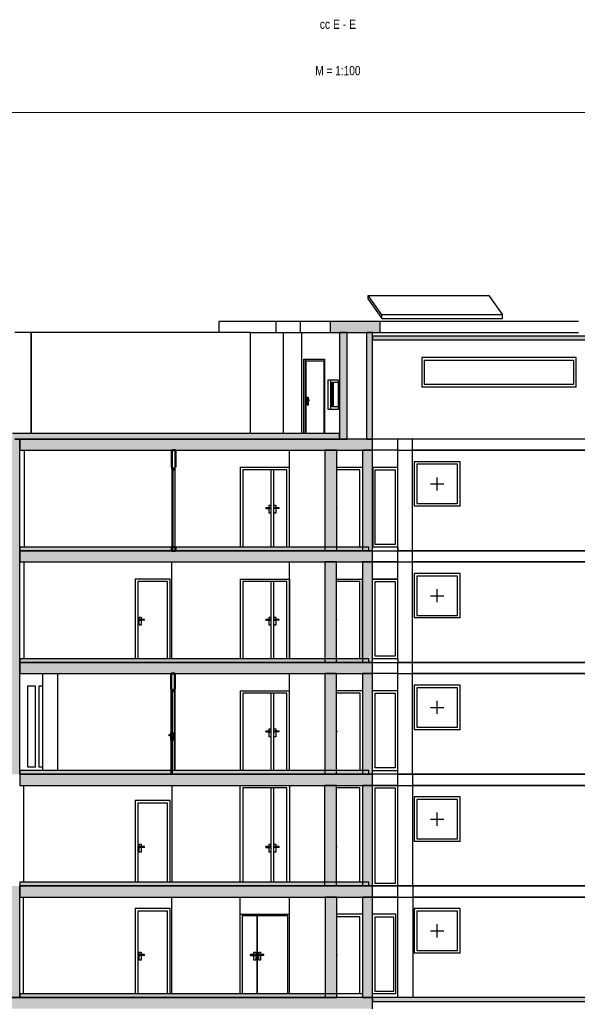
# Model space of a CAD drawing. Header units: metres. Extents: x -1 to 430, y -65 to 31.
# Tile 55 of 69: x 288 to 303, y -49 to -22. Entities that reach past the tile are written whole.
import ezdxf

# ---------------------------------------------------------------- set-up
doc = ezdxf.new("R2010")
doc.units = ezdxf.units.M
doc.linetypes.add('CONTINUA', pattern=[0])
doc.layers.add('+++++ CÀLCUL SECCIÓ E', color=7, linetype='CONTINUA', lineweight=25)
doc.styles.add('ARIAL', font='arial.ttf')

msp = doc.modelspace()

# ---------------------------------------------------------------- hatches: boundary and pattern name
at = {"layer": '+++++ CÀLCUL SECCIÓ E', "linetype": 'CONTINUA', "lineweight": 25, "true_color": 0xababab, "transparency": 33554687}
for points in [[(297.793, -30.57), (296.452, -30.57), (296.452, -30.87), (297.793, -30.87)], [(288.078, -33.74), (288.078, -34.04), (297.592, -34.04), (297.592, -33.74)], [(288.078, -36.75), (288.078, -37.05), (297.592, -37.05), (297.592, -36.75)], [(288.077, -39.76), (288.077, -40.06), (297.592, -40.06), (297.592, -39.76)], [(288.077, -42.77), (288.077, -43.07), (297.592, -43.07), (297.592, -42.77)], [(288.077, -45.78), (288.077, -46.08), (297.592, -46.08), (297.592, -45.78)], [(297.592, -49.09), (297.592, -48.79), (287.52, -48.79), (287.52, -49.09)]]:
    msp.add_hatch(color=253, dxfattribs=at).paths.add_polyline_path(points)
at = {"layer": '+++++ CÀLCUL SECCIÓ E', "linetype": 'CONTINUA', "lineweight": 25, "true_color": 0xa0a0a0, "transparency": 33554687}
for points in [[(296.911, -30.87), (296.697, -30.87), (296.697, -33.74), (296.911, -33.74)], [(297.59, -30.87), (297.43, -30.87), (297.43, -33.74), (297.59, -33.74)], [(287.516, -33.74), (287.516, -36.75), (288.077, -36.75), (288.077, -33.74)], [(296.624, -34.04), (296.307, -34.04), (296.307, -36.75), (296.624, -36.75)], [(297.592, -34.04), (297.322, -34.04), (297.322, -36.75), (297.592, -36.75)], [(287.516, -36.75), (287.516, -39.76), (288.077, -39.76), (288.077, -36.75)], [(296.622, -37.05), (296.305, -37.05), (296.305, -39.76), (296.622, -39.76)], [(297.592, -37.05), (297.322, -37.05), (297.322, -39.76), (297.592, -39.76)], [(287.516, -39.76), (287.516, -42.77), (288.077, -42.77), (288.077, -39.76)], [(296.621, -40.06), (296.304, -40.06), (296.304, -42.77), (296.621, -42.77)], [(297.592, -40.06), (297.322, -40.06), (297.322, -42.77), (297.592, -42.77)], [(296.616, -43.07), (296.299, -43.07), (296.299, -45.78), (296.616, -45.78)], [(297.592, -43.07), (297.322, -43.07), (297.322, -45.78), (297.592, -45.78)], [(287.516, -45.78), (287.516, -48.79), (288.077, -48.79), (288.077, -45.78)], [(296.629, -46.08), (296.313, -46.08), (296.313, -48.79), (296.629, -48.79)], [(297.592, -46.08), (297.322, -46.08), (297.322, -48.79), (297.592, -48.79)]]:
    msp.add_hatch(color=253, dxfattribs=at).paths.add_polyline_path(points)
at = {"layer": '+++++ CÀLCUL SECCIÓ E', "linetype": 'CONTINUA', "lineweight": 25, "true_color": 0x00f5f5, "transparency": 33554687}
msp.add_hatch(color=4, dxfattribs=at).paths.add_polyline_path([(303.332, -30.97), (297.59, -30.97), (297.59, -31.07), (303.332, -31.07)])
at = {"layer": '+++++ CÀLCUL SECCIÓ E', "linetype": 'CONTINUA', "lineweight": 25, "transparency": 33554687}
for points in [[(287.883, -33.59), (287.883, -33.74), (296.697, -33.74), (296.697, -33.59)], [(288.077, -36.65), (288.077, -36.75), (297.495, -36.75), (297.495, -36.65)], [(288.077, -39.66), (288.077, -39.76), (297.495, -39.76), (297.495, -39.66)], [(297.492, -42.77), (297.492, -42.67), (288.077, -42.67), (288.077, -42.77)], [(288.077, -45.68), (288.077, -45.78), (297.492, -45.78), (297.492, -45.68)], [(296.629, -48.69), (288.078, -48.69), (288.078, -48.79), (296.629, -48.79)]]:
    msp.add_hatch(color=32, dxfattribs=at).paths.add_polyline_path(points)
at = {"layer": '+++++ CÀLCUL SECCIÓ E', "linetype": 'CONTINUA', "lineweight": 25, "true_color": 0x656565, "transparency": 33554687}
for points in [[(292.217, -36.65), (292.217, -34.55), (292.177, -34.55), (292.177, -36.65)], [(292.267, -34.57), (292.267, -34.5), (292.197, -34.5), (292.197, -34.57)], [(292.197, -42.77), (292.197, -40.52), (292.157, -40.52), (292.157, -42.77)], [(292.247, -40.54), (292.247, -40.47), (292.177, -40.47), (292.177, -40.54)]]:
    msp.add_hatch(color=251, dxfattribs=at).paths.add_polyline_path(points)
at = {"layer": '+++++ CÀLCUL SECCIÓ E', "linetype": 'CONTINUA', "lineweight": 25, "true_color": 0x00d9d9, "transparency": 33554687}
msp.add_hatch(color=132, dxfattribs=at).paths.add_polyline_path([(303.332, -48.79), (297.592, -48.79), (297.592, -48.89), (303.332, -48.89)])

# ---------------------------------------------------------------- linework, layer by layer
at = {"layer": '+++++ CÀLCUL SECCIÓ E', "color": 52, "linetype": 'CONTINUA', "lineweight": 13, "transparency": 33554687}
for p, q in [((322.847, -24.94), (270.467, -24.94)), ((270.467, -24.94), (322.847, -24.94))]:
    msp.add_line(p, q, dxfattribs=at)
at = {"layer": '+++++ CÀLCUL SECCIÓ E', "color": 7, "linetype": 'CONTINUA', "lineweight": 25, "transparency": 33554687}
for p, q in [((297.469, -29.97), (297.469, -29.87)), ((297.838, -30.39), (297.469, -29.87)), ((297.469, -29.87), (300.723, -29.87)), ((297.469, -29.97), (297.838, -30.49)), ((300.723, -29.87), (301.091, -30.39)), ((297.838, -30.49), (297.838, -30.39)), ((301.091, -30.39), (297.838, -30.39)), ((297.838, -30.49), (301.091, -30.49)), ((301.091, -30.49), (301.091, -30.39)), ((293.443, -30.57), (293.443, -30.87)), ((294.983, -30.57), (293.443, -30.57)), ((294.983, -30.57), (294.983, -30.87)), ((295.643, -30.57), (294.983, -30.57)), ((295.643, -30.57), (295.643, -30.87)), ((295.731, -30.57), (295.643, -30.57)), ((295.822, -30.57), (295.731, -30.57)), ((295.915, -30.57), (295.822, -30.57)), ((296.01, -30.57), (295.915, -30.57)), ((296.107, -30.57), (296.01, -30.57)), ((296.206, -30.57), (296.107, -30.57)), ((296.307, -30.57), (296.206, -30.57)), ((296.41, -30.57), (296.307, -30.57)), ((296.452, -30.57), (296.41, -30.57)), ((296.452, -30.57), (296.452, -30.87)), ((297.793, -30.57), (296.452, -30.57)), ((297.793, -30.87), (297.793, -30.57)), ((303.143, -30.57), (297.793, -30.57)), ((288.39, -30.87), (287.944, -30.87)), ((294.3, -30.87), (288.39, -30.87)), ((288.39, -30.87), (288.39, -33.59)), ((288.39, -33.59), (288.39, -30.87)), ((294.3, -33.59), (294.3, -30.87)), ((294.3, -30.87), (294.983, -30.87)), ((294.983, -30.87), (295.643, -30.87)), ((295.192, -33.59), (295.192, -30.87)), ((295.643, -30.87), (295.731, -30.87)), ((295.682, -33.59), (295.682, -30.87)), ((295.731, -30.87), (295.822, -30.87)), ((295.822, -30.87), (295.915, -30.87)), ((295.915, -30.87), (296.01, -30.87)), ((296.01, -30.87), (296.107, -30.87)), ((296.107, -30.87), (296.206, -30.87)), ((296.206, -30.87), (296.307, -30.87)), ((296.307, -30.87), (296.41, -30.87)), ((296.41, -30.87), (296.452, -30.87)), ((296.452, -30.87), (296.697, -30.87)), ((296.697, -30.87), (296.697, -33.59)), ((296.911, -30.87), (296.697, -30.87)), ((296.697, -30.87), (296.911, -30.87)), ((296.911, -33.74), (296.911, -30.87)), ((296.911, -30.87), (297.43, -30.87)), ((297.43, -30.87), (297.43, -33.74)), ((297.59, -30.87), (297.43, -30.87)), ((297.43, -30.87), (297.59, -30.87)), ((297.59, -30.97), (297.59, -30.87)), ((297.59, -30.87), (297.793, -30.87)), ((297.59, -30.97), (297.59, -31.07)), ((303.332, -30.97), (297.59, -30.97)), ((297.59, -31.07), (297.59, -30.97)), ((297.793, -30.87), (303.143, -30.87)), ((297.59, -31.07), (303.332, -31.07)), ((297.59, -33.74), (297.59, -31.07)), ((298.922, -31.54), (298.922, -32.34)), ((303.082, -31.54), (298.922, -31.54)), ((303.082, -32.34), (303.082, -31.54)), ((295.743, -33.59), (295.743, -31.59)), ((295.743, -31.59), (295.798, -31.59)), ((295.778, -31.59), (295.778, -33.59)), ((295.793, -31.64), (295.793, -32.685)), ((296.283, -31.64), (295.793, -31.64)), ((295.798, -31.59), (296.08, -31.59)), ((296.08, -31.59), (296.299, -31.59)), ((296.283, -33.59), (296.283, -31.64)), ((296.283, -31.64), (296.299, -31.64)), ((296.299, -31.59), (296.299, -33.59)), ((296.299, -33.59), (296.299, -31.64)), ((298.992, -31.61), (303.012, -31.61)), ((298.992, -32.27), (298.992, -31.61)), ((303.012, -31.61), (303.012, -32.27)), ((296.398, -32.94), (296.398, -32.14)), ((296.398, -32.14), (296.668, -32.14)), ((296.456, -32.14), (296.456, -32.94)), ((296.504, -32.87), (296.504, -32.21)), ((296.504, -32.21), (296.668, -32.21)), ((296.53, -32.21), (296.53, -32.87)), ((296.668, -32.14), (296.668, -32.94)), ((303.082, -32.34), (298.922, -32.34)), ((303.012, -32.27), (298.992, -32.27)), ((295.821, -32.68), (295.821, -32.615)), ((295.821, -32.615), (295.852, -32.615)), ((295.852, -32.615), (295.852, -32.68)), ((295.86, -32.615), (295.852, -32.615)), ((295.86, -32.68), (295.86, -32.615)), ((295.793, -32.685), (295.791, -32.69)), ((295.791, -32.69), (295.793, -32.695)), ((295.867, -32.69), (295.791, -32.69)), ((295.798, -32.681), (295.793, -32.685)), ((295.868, -32.685), (295.793, -32.685)), ((295.793, -32.695), (295.798, -32.699)), ((295.868, -32.695), (295.793, -32.695)), ((295.793, -32.695), (295.793, -33.59)), ((295.805, -32.68), (295.798, -32.681)), ((295.871, -32.681), (295.798, -32.681)), ((295.798, -32.699), (295.805, -32.7)), ((295.871, -32.699), (295.798, -32.699)), ((295.805, -32.68), (295.875, -32.68)), ((295.875, -32.7), (295.805, -32.7)), ((295.821, -32.83), (295.821, -32.7)), ((295.852, -32.83), (295.821, -32.83)), ((295.852, -32.7), (295.852, -32.83)), ((295.86, -32.83), (295.852, -32.83)), ((295.86, -32.83), (295.86, -32.7)), ((295.867, -32.69), (295.868, -32.685)), ((295.868, -32.695), (295.867, -32.69)), ((295.868, -32.685), (295.871, -32.681)), ((295.871, -32.699), (295.868, -32.695)), ((295.871, -32.681), (295.875, -32.68)), ((295.875, -32.7), (295.871, -32.699)), ((295.875, -32.68), (295.878, -32.681)), ((295.878, -32.699), (295.875, -32.7)), ((295.878, -32.681), (295.881, -32.685)), ((295.881, -32.695), (295.878, -32.699)), ((295.881, -32.685), (295.882, -32.69)), ((295.882, -32.69), (295.881, -32.695)), ((296.668, -32.87), (296.504, -32.87)), ((296.668, -32.94), (296.398, -32.94)), ((296.697, -33.59), (287.883, -33.59)), ((296.697, -33.74), (296.697, -33.59)), ((296.697, -33.59), (296.697, -33.74)), ((288.077, -33.74), (287.944, -33.74)), ((287.944, -33.74), (288.078, -33.74)), ((288.077, -36.75), (288.077, -33.74)), ((288.078, -33.74), (288.078, -34.04)), ((296.697, -33.74), (288.078, -33.74)), ((288.078, -33.74), (296.697, -33.74)), ((296.911, -33.74), (296.697, -33.74)), ((296.697, -33.74), (296.911, -33.74)), ((297.43, -33.74), (296.911, -33.74)), ((297.592, -33.74), (297.43, -33.74)), ((297.43, -33.74), (297.59, -33.74)), ((297.592, -34.04), (297.592, -33.74)), ((303.332, -33.74), (297.592, -33.74)), ((298.272, -34.04), (298.272, -33.74)), ((298.672, -33.74), (298.272, -33.74)), ((298.672, -34.04), (298.672, -33.74)), ((288.078, -34.04), (292.182, -34.04)), ((288.207, -36.65), (288.207, -34.04)), ((292.182, -34.04), (292.282, -34.04)), ((292.282, -34.04), (296.307, -34.04)), ((295.352, -36.65), (295.352, -34.04)), ((296.307, -34.04), (296.624, -34.04)), ((296.307, -34.04), (296.307, -36.75)), ((296.624, -34.04), (296.307, -34.04)), ((296.624, -34.04), (297.322, -34.04)), ((296.624, -36.75), (296.624, -34.04)), ((297.322, -34.04), (297.592, -34.04)), ((297.322, -34.04), (297.322, -36.75)), ((297.592, -34.04), (297.322, -34.04)), ((297.592, -36.75), (297.592, -34.04)), ((298.272, -34.04), (297.592, -34.04)), ((298.272, -34.04), (298.672, -34.04)), ((298.272, -34.5), (298.272, -34.04)), ((298.672, -34.04), (303.332, -34.04)), ((298.672, -36.75), (298.672, -34.04)), ((298.672, -36.75), (298.672, -34.04)), ((303.332, -34.04), (298.672, -34.04)), ((298.712, -34.35), (298.712, -35.55)), ((299.952, -34.35), (298.712, -34.35)), ((298.782, -34.42), (298.782, -35.48)), ((299.882, -34.42), (298.782, -34.42)), ((299.882, -35.48), (299.882, -34.42)), ((299.952, -35.55), (299.952, -34.35)), ((292.177, -34.55), (292.177, -36.65)), ((292.197, -34.55), (292.177, -34.55)), ((292.182, -34.55), (292.182, -34.5)), ((292.197, -34.5), (292.197, -34.55)), ((292.217, -34.57), (292.267, -34.57)), ((292.217, -36.65), (292.217, -34.57)), ((292.267, -34.57), (292.267, -34.5)), ((292.267, -36.65), (292.267, -34.57)), ((294.022, -34.5), (294.022, -36.65)), ((294.022, -34.5), (295.352, -34.5)), ((294.092, -34.57), (294.092, -36.65)), ((295.282, -34.57), (294.092, -34.57)), ((294.862, -36.65), (294.862, -34.57)), ((294.922, -34.57), (294.922, -36.65)), ((295.282, -36.65), (295.282, -34.57)), ((296.624, -34.5), (297.322, -34.5)), ((297.252, -34.57), (296.624, -34.57)), ((297.252, -36.65), (297.252, -34.57)), ((297.595, -34.5), (297.595, -36.65)), ((297.595, -34.5), (298.272, -34.5)), ((297.665, -34.57), (298.202, -34.57)), ((297.665, -36.58), (297.665, -34.57)), ((298.202, -34.57), (298.202, -36.58)), ((298.272, -36.65), (298.272, -34.5)), ((298.272, -36.65), (298.272, -34.5)), ((299.156, -34.95), (299.509, -34.95)), ((299.332, -35.127), (299.332, -34.773)), ((294.802, -35.59), (294.802, -35.525)), ((294.802, -35.525), (294.852, -35.525)), ((294.852, -35.525), (294.852, -35.74)), ((294.933, -35.74), (294.933, -35.525)), ((294.933, -35.525), (294.983, -35.525)), ((294.983, -35.525), (294.983, -35.59)), ((298.782, -35.48), (299.882, -35.48)), ((294.712, -35.591), (294.712, -35.59)), ((294.827, -35.59), (294.712, -35.59)), ((294.712, -35.595), (294.712, -35.591)), ((294.712, -35.591), (294.832, -35.591)), ((294.712, -35.6), (294.712, -35.595)), ((294.712, -35.595), (294.836, -35.595)), ((294.712, -35.605), (294.712, -35.6)), ((294.712, -35.6), (294.837, -35.6)), ((294.712, -35.609), (294.712, -35.605)), ((294.712, -35.605), (294.836, -35.605)), ((294.712, -35.61), (294.712, -35.609)), ((294.712, -35.609), (294.832, -35.609)), ((294.712, -35.61), (294.827, -35.61)), ((294.802, -35.74), (294.802, -35.61)), ((294.852, -35.74), (294.802, -35.74)), ((294.827, -35.59), (294.832, -35.591)), ((294.832, -35.609), (294.827, -35.61)), ((294.832, -35.591), (294.836, -35.595)), ((294.836, -35.605), (294.832, -35.609)), ((294.836, -35.595), (294.837, -35.6)), ((294.837, -35.6), (294.836, -35.605)), ((294.983, -35.74), (294.933, -35.74)), ((294.95, -35.595), (294.948, -35.6)), ((294.948, -35.6), (294.95, -35.605)), ((295.073, -35.6), (294.948, -35.6)), ((294.953, -35.591), (294.95, -35.595)), ((295.073, -35.595), (294.95, -35.595)), ((294.95, -35.605), (294.953, -35.609)), ((295.073, -35.605), (294.95, -35.605)), ((294.958, -35.59), (294.953, -35.591)), ((295.073, -35.591), (294.953, -35.591)), ((294.953, -35.609), (294.958, -35.61)), ((295.073, -35.609), (294.953, -35.609)), ((294.958, -35.59), (295.073, -35.59)), ((295.073, -35.61), (294.958, -35.61)), ((294.983, -35.61), (294.983, -35.74)), ((295.073, -35.591), (295.073, -35.59)), ((295.073, -35.595), (295.073, -35.591)), ((295.073, -35.6), (295.073, -35.595)), ((295.073, -35.605), (295.073, -35.6)), ((295.073, -35.609), (295.073, -35.605)), ((295.073, -35.61), (295.073, -35.609)), ((296.624, -35.59), (296.634, -35.59)), ((296.634, -35.591), (296.624, -35.591)), ((296.634, -35.595), (296.624, -35.595)), ((296.634, -35.6), (296.624, -35.6)), ((296.634, -35.605), (296.624, -35.605)), ((296.634, -35.609), (296.624, -35.609)), ((296.634, -35.61), (296.624, -35.61)), ((296.634, -35.591), (296.634, -35.59)), ((296.634, -35.595), (296.634, -35.591)), ((296.634, -35.6), (296.634, -35.595)), ((296.634, -35.605), (296.634, -35.6)), ((296.634, -35.609), (296.634, -35.605)), ((296.634, -35.61), (296.634, -35.609)), ((299.952, -35.55), (298.712, -35.55)), ((298.202, -36.58), (297.665, -36.58)), ((288.077, -36.65), (288.077, -36.75)), ((297.495, -36.65), (288.077, -36.65)), ((288.077, -39.66), (288.077, -36.75)), ((288.077, -36.75), (292.182, -36.75)), ((288.078, -36.75), (288.078, -37.05)), ((292.182, -36.75), (288.078, -36.75)), ((292.177, -36.65), (292.182, -36.65)), ((292.182, -36.65), (292.217, -36.65)), ((292.282, -36.75), (292.182, -36.75)), ((292.182, -36.75), (292.282, -36.75)), ((296.307, -36.75), (292.282, -36.75)), ((292.282, -36.75), (296.307, -36.75)), ((296.624, -36.75), (296.307, -36.75)), ((296.307, -36.75), (296.624, -36.75)), ((296.307, -36.75), (296.624, -36.75)), ((297.322, -36.75), (296.624, -36.75)), ((296.624, -36.75), (297.322, -36.75)), ((297.495, -36.75), (297.322, -36.75)), ((297.322, -36.75), (297.495, -36.75)), ((297.322, -36.75), (297.495, -36.75)), ((297.495, -36.75), (297.495, -36.65)), ((297.592, -36.75), (297.495, -36.75)), ((297.495, -36.75), (297.592, -36.75)), ((297.592, -37.05), (297.592, -36.75)), ((297.592, -36.75), (298.272, -36.75)), ((298.272, -36.65), (297.595, -36.65)), ((298.272, -36.75), (298.272, -36.65)), ((298.276, -36.65), (298.272, -36.65)), ((298.272, -37.51), (298.272, -36.75)), ((298.272, -36.75), (298.276, -36.75)), ((298.276, -36.65), (298.276, -36.75)), ((298.672, -36.75), (298.276, -36.75)), ((298.672, -36.75), (298.276, -36.75)), ((298.276, -36.75), (298.672, -36.75)), ((303.332, -36.75), (298.672, -36.75)), ((298.672, -37.05), (298.672, -36.75)), ((298.672, -36.75), (303.332, -36.75)), ((288.078, -37.05), (296.305, -37.05)), ((288.202, -39.66), (288.202, -37.05)), ((292.182, -39.66), (292.182, -37.05)), ((295.351, -37.51), (295.351, -37.05)), ((295.352, -39.66), (295.352, -37.05)), ((296.305, -37.05), (296.622, -37.05)), ((296.305, -37.05), (296.305, -39.76)), ((296.622, -37.05), (296.305, -37.05)), ((296.622, -37.05), (297.322, -37.05)), ((296.622, -39.76), (296.622, -37.05)), ((297.322, -37.05), (297.592, -37.05)), ((297.322, -37.05), (297.322, -39.76)), ((297.592, -37.05), (297.322, -37.05)), ((297.592, -37.05), (298.269, -37.05)), ((297.592, -39.76), (297.592, -37.05)), ((298.269, -37.05), (297.592, -37.05)), ((298.269, -37.05), (298.672, -37.05)), ((298.269, -37.51), (298.269, -37.05)), ((298.672, -37.05), (303.332, -37.05)), ((298.672, -39.76), (298.672, -37.05)), ((298.672, -39.76), (298.672, -37.05)), ((303.332, -37.05), (298.672, -37.05)), ((295.352, -37.3), (295.351, -37.3)), ((295.351, -37.35), (295.352, -37.35)), ((298.272, -37.3), (298.269, -37.3)), ((298.269, -37.35), (298.272, -37.35)), ((298.712, -37.36), (298.712, -38.56)), ((299.952, -37.36), (298.712, -37.36)), ((299.952, -38.56), (299.952, -37.36)), ((291.192, -37.51), (291.192, -39.66)), ((292.132, -37.51), (291.192, -37.51)), ((291.262, -37.58), (291.262, -39.66)), ((292.062, -37.58), (291.262, -37.58)), ((292.062, -39.66), (292.062, -37.58)), ((292.132, -39.66), (292.132, -37.51)), ((294.022, -37.51), (294.022, -39.66)), ((294.022, -37.51), (295.351, -37.51)), ((294.092, -37.58), (294.092, -39.66)), ((295.281, -37.58), (294.092, -37.58)), ((294.862, -39.66), (294.862, -37.58)), ((294.922, -37.58), (294.922, -39.66)), ((295.281, -39.66), (295.281, -37.58)), ((295.351, -37.51), (295.351, -39.66)), ((296.622, -37.51), (297.321, -37.51)), ((296.622, -37.51), (297.251, -37.51)), ((297.251, -37.58), (296.622, -37.58)), ((297.251, -37.51), (297.321, -37.51)), ((297.251, -39.66), (297.251, -37.58)), ((297.321, -39.66), (297.321, -37.51)), ((297.321, -37.51), (297.321, -39.66)), ((297.662, -37.51), (297.592, -37.51)), ((297.592, -37.51), (298.269, -37.51)), ((298.202, -37.51), (297.662, -37.51)), ((297.662, -39.59), (297.662, -37.58)), ((297.662, -37.58), (298.202, -37.58)), ((298.269, -37.51), (298.202, -37.51)), ((298.202, -37.58), (298.202, -39.59)), ((298.272, -37.51), (298.269, -37.51)), ((298.272, -39.66), (298.272, -37.51)), ((298.272, -39.66), (298.272, -37.51)), ((298.782, -37.43), (298.782, -38.49)), ((299.882, -37.43), (298.782, -37.43)), ((299.882, -38.49), (299.882, -37.43)), ((299.332, -38.137), (299.332, -37.783)), ((299.156, -37.96), (299.509, -37.96)), ((291.302, -38.75), (291.302, -38.535)), ((291.302, -38.535), (291.352, -38.535)), ((291.319, -38.605), (291.317, -38.61)), ((291.317, -38.61), (291.319, -38.615)), ((291.442, -38.61), (291.317, -38.61)), ((291.322, -38.601), (291.319, -38.605)), ((291.442, -38.605), (291.319, -38.605)), ((291.319, -38.615), (291.322, -38.619)), ((291.442, -38.615), (291.319, -38.615)), ((291.327, -38.6), (291.322, -38.601)), ((291.442, -38.601), (291.322, -38.601)), ((291.322, -38.619), (291.327, -38.62)), ((291.442, -38.619), (291.322, -38.619)), ((291.327, -38.6), (291.442, -38.6)), ((291.442, -38.62), (291.327, -38.62)), ((291.352, -38.535), (291.352, -38.6)), ((291.352, -38.62), (291.352, -38.75)), ((291.442, -38.601), (291.442, -38.6)), ((291.442, -38.605), (291.442, -38.601)), ((291.442, -38.61), (291.442, -38.605)), ((291.442, -38.615), (291.442, -38.61)), ((291.442, -38.619), (291.442, -38.615)), ((291.442, -38.62), (291.442, -38.619)), ((294.712, -38.601), (294.712, -38.6)), ((294.827, -38.6), (294.712, -38.6)), ((294.712, -38.605), (294.712, -38.601)), ((294.712, -38.601), (294.832, -38.601)), ((294.712, -38.61), (294.712, -38.605)), ((294.712, -38.605), (294.836, -38.605)), ((294.712, -38.615), (294.712, -38.61)), ((294.712, -38.61), (294.837, -38.61)), ((294.712, -38.619), (294.712, -38.615)), ((294.712, -38.615), (294.836, -38.615)), ((294.712, -38.62), (294.712, -38.619)), ((294.712, -38.619), (294.832, -38.619)), ((294.712, -38.62), (294.827, -38.62)), ((294.802, -38.6), (294.802, -38.535)), ((294.802, -38.535), (294.852, -38.535)), ((294.802, -38.75), (294.802, -38.62)), ((294.827, -38.6), (294.832, -38.601)), ((294.832, -38.619), (294.827, -38.62)), ((294.832, -38.601), (294.836, -38.605)), ((294.836, -38.615), (294.832, -38.619)), ((294.836, -38.605), (294.837, -38.61)), ((294.837, -38.61), (294.836, -38.615)), ((294.852, -38.535), (294.852, -38.75)), ((294.933, -38.75), (294.933, -38.535)), ((294.933, -38.535), (294.983, -38.535)), ((294.95, -38.605), (294.948, -38.61)), ((294.948, -38.61), (294.95, -38.615)), ((295.073, -38.61), (294.948, -38.61)), ((294.953, -38.601), (294.95, -38.605)), ((295.073, -38.605), (294.95, -38.605)), ((294.95, -38.615), (294.953, -38.619)), ((295.073, -38.615), (294.95, -38.615)), ((294.958, -38.6), (294.953, -38.601)), ((295.073, -38.601), (294.953, -38.601)), ((294.953, -38.619), (294.958, -38.62)), ((295.073, -38.619), (294.953, -38.619)), ((294.958, -38.6), (295.073, -38.6)), ((295.073, -38.62), (294.958, -38.62)), ((294.983, -38.535), (294.983, -38.6)), ((294.983, -38.62), (294.983, -38.75)), ((295.073, -38.601), (295.073, -38.6)), ((295.073, -38.605), (295.073, -38.601)), ((295.073, -38.61), (295.073, -38.605)), ((295.073, -38.615), (295.073, -38.61)), ((295.073, -38.619), (295.073, -38.615)), ((295.073, -38.62), (295.073, -38.619)), ((296.622, -38.6), (296.632, -38.6)), ((296.632, -38.601), (296.622, -38.601)), ((296.632, -38.605), (296.622, -38.605)), ((296.632, -38.61), (296.622, -38.61)), ((296.632, -38.615), (296.622, -38.615)), ((296.632, -38.619), (296.622, -38.619)), ((296.632, -38.62), (296.622, -38.62)), ((296.632, -38.601), (296.632, -38.6)), ((296.632, -38.605), (296.632, -38.601)), ((296.632, -38.61), (296.632, -38.605)), ((296.632, -38.615), (296.632, -38.61)), ((296.632, -38.619), (296.632, -38.615)), ((296.632, -38.62), (296.632, -38.619)), ((299.952, -38.56), (298.712, -38.56)), ((298.782, -38.49), (299.882, -38.49)), ((291.352, -38.75), (291.302, -38.75)), ((294.852, -38.75), (294.802, -38.75)), ((294.983, -38.75), (294.933, -38.75)), ((288.077, -39.76), (288.077, -39.66)), ((288.077, -39.66), (288.077, -39.76)), ((296.305, -39.66), (288.077, -39.66)), ((288.077, -39.76), (288.077, -40.06)), ((296.305, -39.76), (288.077, -39.76)), ((288.077, -40.06), (288.077, -39.76)), ((288.077, -39.76), (296.305, -39.76)), ((296.622, -39.66), (296.305, -39.66)), ((296.622, -39.76), (296.305, -39.76)), ((296.305, -39.76), (296.622, -39.76)), ((296.305, -39.76), (296.622, -39.76)), ((297.495, -39.66), (296.622, -39.66)), ((297.322, -39.76), (296.622, -39.76)), ((296.622, -39.76), (297.322, -39.76)), ((297.495, -39.76), (297.322, -39.76)), ((297.322, -39.76), (297.495, -39.76)), ((297.322, -39.76), (297.495, -39.76)), ((297.495, -39.76), (297.495, -39.66)), ((297.592, -39.76), (297.495, -39.76)), ((297.495, -39.76), (297.592, -39.76)), ((298.276, -39.66), (297.592, -39.66)), ((297.592, -40.06), (297.592, -39.76)), ((297.592, -39.76), (298.276, -39.76)), ((298.202, -39.59), (297.662, -39.59)), ((298.272, -40.06), (298.272, -39.76)), ((298.276, -39.66), (298.276, -39.76)), ((298.672, -39.76), (298.276, -39.76)), ((298.672, -39.76), (298.276, -39.76)), ((298.276, -39.76), (298.672, -39.76)), ((303.332, -39.76), (298.672, -39.76)), ((298.672, -40.06), (298.672, -39.76)), ((298.672, -39.76), (303.332, -39.76)), ((288.077, -40.06), (292.162, -40.06)), ((288.077, -42.67), (288.077, -40.06)), ((288.702, -42.67), (288.702, -40.06)), ((289.102, -42.67), (289.102, -40.06)), ((289.104, -42.67), (289.104, -40.06)), ((292.162, -40.06), (292.262, -40.06)), ((292.262, -40.06), (296.304, -40.06)), ((295.352, -42.67), (295.352, -40.06)), ((296.304, -40.06), (296.621, -40.06)), ((296.304, -40.06), (296.304, -42.77)), ((296.621, -40.06), (296.304, -40.06)), ((296.621, -40.06), (297.322, -40.06)), ((296.621, -42.77), (296.621, -40.06)), ((297.322, -40.06), (297.592, -40.06)), ((297.322, -40.06), (297.322, -42.77)), ((297.592, -40.06), (297.322, -40.06)), ((298.272, -40.06), (297.592, -40.06)), ((297.592, -42.77), (297.592, -40.06)), ((298.272, -40.06), (298.672, -40.06)), ((298.272, -40.52), (298.272, -40.06)), ((298.672, -40.06), (303.332, -40.06)), ((298.672, -42.77), (298.672, -40.06)), ((298.672, -42.77), (298.672, -40.06)), ((303.332, -40.06), (298.672, -40.06)), ((288.301, -42.58), (288.301, -40.39)), ((288.301, -40.39), (288.495, -40.39)), ((288.495, -40.39), (288.495, -42.58)), ((288.604, -42.58), (288.604, -40.39)), ((288.604, -40.39), (288.702, -40.39)), ((292.157, -40.52), (292.157, -42.77)), ((292.177, -40.52), (292.157, -40.52)), ((292.162, -40.52), (292.162, -40.47)), ((292.177, -40.47), (292.177, -40.52)), ((292.197, -42.77), (292.197, -40.54)), ((292.197, -40.54), (292.247, -40.54)), ((292.247, -40.54), (292.247, -40.47)), ((292.247, -40.54), (292.247, -41.71)), ((292.262, -40.47), (292.262, -42.67)), ((294.022, -40.52), (294.022, -42.67)), ((294.022, -40.52), (295.352, -40.52)), ((297.324, -40.52), (296.621, -40.52)), ((298.272, -40.52), (297.592, -40.52)), ((298.272, -42.67), (298.272, -40.52)), ((298.272, -42.67), (298.272, -40.52)), ((298.712, -40.37), (298.712, -41.57)), ((299.952, -40.37), (298.712, -40.37)), ((299.882, -40.44), (298.782, -40.44)), ((298.782, -40.44), (298.782, -41.5)), ((299.882, -41.5), (299.882, -40.44)), ((299.952, -41.57), (299.952, -40.37)), ((294.092, -40.59), (294.092, -42.67)), ((295.282, -40.59), (294.092, -40.59)), ((294.862, -42.67), (294.862, -40.59)), ((294.922, -40.59), (294.922, -42.67)), ((295.282, -42.67), (295.282, -40.59)), ((297.254, -40.59), (296.621, -40.59)), ((297.254, -42.67), (297.254, -40.59)), ((297.662, -42.6), (297.662, -40.59)), ((297.662, -40.59), (298.202, -40.59)), ((298.202, -40.59), (298.202, -42.6)), ((299.332, -41.147), (299.332, -40.793)), ((299.156, -40.97), (299.509, -40.97)), ((292.147, -41.645), (292.147, -41.86)), ((292.157, -41.645), (292.147, -41.645)), ((292.197, -41.645), (292.207, -41.645)), ((292.207, -41.645), (292.207, -41.86)), ((294.712, -41.611), (294.712, -41.61)), ((294.827, -41.61), (294.712, -41.61)), ((294.712, -41.615), (294.712, -41.611)), ((294.712, -41.611), (294.832, -41.611)), ((294.712, -41.62), (294.712, -41.615)), ((294.712, -41.615), (294.836, -41.615)), ((294.712, -41.625), (294.712, -41.62)), ((294.712, -41.62), (294.837, -41.62)), ((294.712, -41.629), (294.712, -41.625)), ((294.712, -41.625), (294.836, -41.625)), ((294.712, -41.63), (294.712, -41.629)), ((294.712, -41.629), (294.832, -41.629)), ((294.712, -41.63), (294.827, -41.63)), ((294.802, -41.61), (294.802, -41.545)), ((294.802, -41.545), (294.852, -41.545)), ((294.802, -41.76), (294.802, -41.63)), ((294.827, -41.61), (294.832, -41.611)), ((294.832, -41.629), (294.827, -41.63)), ((294.832, -41.611), (294.836, -41.615)), ((294.836, -41.625), (294.832, -41.629)), ((294.836, -41.615), (294.837, -41.62)), ((294.837, -41.62), (294.836, -41.625)), ((294.852, -41.545), (294.852, -41.76)), ((294.933, -41.76), (294.933, -41.545)), ((294.933, -41.545), (294.983, -41.545)), ((294.95, -41.615), (294.948, -41.62)), ((294.948, -41.62), (294.95, -41.625)), ((295.073, -41.62), (294.948, -41.62)), ((294.953, -41.611), (294.95, -41.615)), ((295.073, -41.615), (294.95, -41.615)), ((294.95, -41.625), (294.953, -41.629)), ((295.073, -41.625), (294.95, -41.625)), ((294.958, -41.61), (294.953, -41.611)), ((295.073, -41.611), (294.953, -41.611)), ((294.953, -41.629), (294.958, -41.63)), ((295.073, -41.629), (294.953, -41.629)), ((294.958, -41.61), (295.073, -41.61)), ((295.073, -41.63), (294.958, -41.63)), ((294.983, -41.545), (294.983, -41.61)), ((294.983, -41.63), (294.983, -41.76)), ((295.073, -41.611), (295.073, -41.61)), ((295.073, -41.615), (295.073, -41.611)), ((295.073, -41.62), (295.073, -41.615)), ((295.073, -41.625), (295.073, -41.62)), ((295.073, -41.629), (295.073, -41.625)), ((295.073, -41.63), (295.073, -41.629)), ((296.621, -41.61), (296.634, -41.61)), ((296.634, -41.611), (296.621, -41.611)), ((296.634, -41.615), (296.621, -41.615)), ((296.634, -41.62), (296.621, -41.62)), ((296.634, -41.625), (296.621, -41.625)), ((296.634, -41.629), (296.621, -41.629)), ((296.634, -41.63), (296.621, -41.63)), ((296.634, -41.611), (296.634, -41.61)), ((296.634, -41.615), (296.634, -41.611)), ((296.634, -41.62), (296.634, -41.615)), ((296.634, -41.625), (296.634, -41.62)), ((296.634, -41.629), (296.634, -41.625)), ((296.634, -41.63), (296.634, -41.629)), ((299.952, -41.57), (298.712, -41.57)), ((298.782, -41.5), (299.882, -41.5)), ((292.097, -41.72), (292.099, -41.715)), ((292.099, -41.725), (292.097, -41.72)), ((292.099, -41.715), (292.102, -41.711)), ((292.102, -41.729), (292.099, -41.725)), ((292.102, -41.711), (292.107, -41.71)), ((292.107, -41.73), (292.102, -41.729)), ((292.107, -41.71), (292.112, -41.711)), ((292.147, -41.71), (292.107, -41.71)), ((292.112, -41.729), (292.107, -41.73)), ((292.107, -41.73), (292.147, -41.73)), ((292.112, -41.711), (292.116, -41.715)), ((292.112, -41.711), (292.147, -41.711)), ((292.116, -41.725), (292.112, -41.729)), ((292.112, -41.729), (292.147, -41.729)), ((292.116, -41.715), (292.117, -41.72)), ((292.116, -41.715), (292.147, -41.715)), ((292.117, -41.72), (292.116, -41.725)), ((292.116, -41.725), (292.147, -41.725)), ((292.117, -41.72), (292.147, -41.72)), ((292.157, -41.86), (292.147, -41.86)), ((292.197, -41.86), (292.207, -41.86)), ((292.207, -41.71), (292.247, -41.71)), ((292.242, -41.711), (292.207, -41.711)), ((292.239, -41.715), (292.207, -41.715)), ((292.237, -41.72), (292.207, -41.72)), ((292.239, -41.725), (292.207, -41.725)), ((292.242, -41.729), (292.207, -41.729)), ((292.247, -41.73), (292.207, -41.73)), ((292.239, -41.715), (292.237, -41.72)), ((292.237, -41.72), (292.239, -41.725)), ((292.242, -41.711), (292.239, -41.715)), ((292.239, -41.725), (292.242, -41.729)), ((292.247, -41.71), (292.242, -41.711)), ((292.242, -41.729), (292.247, -41.73)), ((292.252, -41.711), (292.247, -41.71)), ((292.247, -41.73), (292.252, -41.729)), ((292.247, -41.73), (292.247, -42.67)), ((292.256, -41.715), (292.252, -41.711)), ((292.252, -41.729), (292.256, -41.725)), ((292.257, -41.72), (292.256, -41.715)), ((292.256, -41.725), (292.257, -41.72)), ((294.852, -41.76), (294.802, -41.76)), ((294.983, -41.76), (294.933, -41.76)), ((288.077, -42.77), (288.077, -42.67)), ((288.077, -42.67), (288.077, -42.77)), ((297.492, -42.67), (288.077, -42.67)), ((288.495, -42.58), (288.301, -42.58)), ((288.702, -42.58), (288.604, -42.58)), ((297.492, -42.77), (297.492, -42.67)), ((297.592, -42.67), (297.662, -42.67)), ((298.202, -42.6), (297.662, -42.6)), ((297.662, -42.67), (298.202, -42.67)), ((298.202, -42.67), (298.272, -42.67)), ((298.272, -42.77), (298.272, -42.67)), ((288.077, -42.77), (288.077, -43.07)), ((292.157, -42.77), (288.077, -42.77)), ((288.077, -42.77), (292.157, -42.77)), ((292.197, -42.77), (292.157, -42.77)), ((292.157, -42.77), (292.197, -42.77)), ((292.157, -42.77), (292.197, -42.77)), ((296.304, -42.77), (292.197, -42.77)), ((292.197, -42.77), (296.304, -42.77)), ((296.621, -42.77), (296.304, -42.77)), ((296.304, -42.77), (296.621, -42.77)), ((296.304, -42.77), (296.621, -42.77)), ((297.322, -42.77), (296.621, -42.77)), ((296.621, -42.77), (297.322, -42.77)), ((297.492, -42.77), (297.322, -42.77)), ((297.322, -42.77), (297.492, -42.77)), ((297.322, -42.77), (297.492, -42.77)), ((297.592, -42.77), (297.492, -42.77)), ((297.492, -42.77), (297.592, -42.77)), ((297.592, -43.07), (297.592, -42.77)), ((298.676, -42.77), (297.592, -42.77)), ((298.272, -45.78), (298.272, -42.77)), ((298.676, -42.77), (298.272, -42.77)), ((298.272, -42.77), (298.672, -42.77)), ((298.672, -42.77), (303.332, -42.77)), ((303.335, -42.77), (298.676, -42.77)), ((298.676, -43.07), (298.676, -42.77)), ((288.077, -43.07), (296.299, -43.07)), ((288.183, -43.07), (288.183, -45.68)), ((292.182, -43.07), (292.182, -45.68)), ((292.182, -43.07), (292.182, -45.68)), ((294.022, -45.68), (294.022, -43.07)), ((295.282, -43.14), (294.092, -43.14)), ((294.092, -43.14), (294.092, -45.68)), ((294.862, -45.68), (294.862, -43.14)), ((294.922, -43.14), (294.922, -45.68)), ((295.282, -45.68), (295.282, -43.14)), ((295.352, -43.07), (295.352, -45.68)), ((295.352, -43.07), (295.352, -45.68)), ((296.299, -43.07), (296.616, -43.07)), ((296.299, -43.07), (296.299, -45.78)), ((296.616, -43.07), (296.299, -43.07)), ((296.616, -43.07), (297.322, -43.07)), ((296.616, -45.78), (296.616, -43.07)), ((297.251, -43.14), (296.616, -43.14)), ((297.251, -45.68), (297.251, -43.14)), ((297.321, -43.07), (297.321, -45.68)), ((297.322, -43.07), (297.592, -43.07)), ((297.322, -43.07), (297.322, -45.78)), ((297.592, -43.07), (297.322, -43.07)), ((297.592, -43.07), (298.274, -43.07)), ((297.662, -43.07), (297.592, -43.07)), ((297.592, -45.78), (297.592, -43.07)), ((298.204, -43.07), (297.662, -43.07)), ((297.662, -45.71), (297.662, -43.14)), ((297.662, -43.14), (298.204, -43.14)), ((298.274, -43.07), (298.204, -43.07)), ((298.204, -43.14), (298.204, -45.71)), ((298.274, -43.07), (298.676, -43.07)), ((298.274, -45.78), (298.274, -43.07)), ((298.676, -43.07), (303.335, -43.07)), ((298.676, -45.78), (298.676, -43.07)), ((298.676, -45.78), (298.676, -43.07)), ((303.333, -43.07), (298.676, -43.07)), ((291.192, -43.48), (291.192, -45.68)), ((292.132, -43.48), (291.192, -43.48)), ((292.132, -45.68), (292.132, -43.48)), ((298.712, -43.38), (298.712, -44.58)), ((299.952, -43.38), (298.712, -43.38)), ((298.782, -43.45), (298.782, -44.51)), ((299.882, -43.45), (298.782, -43.45)), ((299.882, -44.51), (299.882, -43.45)), ((299.952, -44.58), (299.952, -43.38)), ((292.062, -43.55), (291.262, -43.55)), ((291.262, -43.55), (291.262, -45.68)), ((292.062, -45.68), (292.062, -43.55)), ((299.156, -43.98), (299.509, -43.98)), ((299.332, -44.157), (299.332, -43.803)), ((298.782, -44.51), (299.882, -44.51)), ((291.302, -44.87), (291.302, -44.655)), ((291.302, -44.655), (291.352, -44.655)), ((291.319, -44.725), (291.317, -44.73)), ((291.317, -44.73), (291.319, -44.735)), ((291.442, -44.73), (291.317, -44.73)), ((291.322, -44.721), (291.319, -44.725)), ((291.442, -44.725), (291.319, -44.725)), ((291.319, -44.735), (291.322, -44.739)), ((291.442, -44.735), (291.319, -44.735)), ((291.327, -44.72), (291.322, -44.721)), ((291.442, -44.721), (291.322, -44.721)), ((291.322, -44.739), (291.327, -44.74)), ((291.442, -44.739), (291.322, -44.739)), ((291.327, -44.72), (291.442, -44.72)), ((291.442, -44.74), (291.327, -44.74)), ((291.352, -44.655), (291.352, -44.72)), ((291.352, -44.74), (291.352, -44.87)), ((291.442, -44.721), (291.442, -44.72)), ((291.442, -44.725), (291.442, -44.721)), ((291.442, -44.73), (291.442, -44.725)), ((291.442, -44.735), (291.442, -44.73)), ((291.442, -44.739), (291.442, -44.735)), ((291.442, -44.74), (291.442, -44.739)), ((294.712, -44.721), (294.712, -44.72)), ((294.827, -44.72), (294.712, -44.72)), ((294.712, -44.725), (294.712, -44.721)), ((294.712, -44.721), (294.832, -44.721)), ((294.712, -44.73), (294.712, -44.725)), ((294.712, -44.725), (294.836, -44.725)), ((294.712, -44.735), (294.712, -44.73)), ((294.712, -44.73), (294.837, -44.73)), ((294.712, -44.739), (294.712, -44.735)), ((294.712, -44.735), (294.836, -44.735)), ((294.712, -44.74), (294.712, -44.739)), ((294.712, -44.739), (294.832, -44.739)), ((294.712, -44.74), (294.827, -44.74)), ((294.802, -44.72), (294.802, -44.655)), ((294.802, -44.655), (294.852, -44.655)), ((294.802, -44.87), (294.802, -44.74)), ((294.827, -44.72), (294.832, -44.721)), ((294.832, -44.739), (294.827, -44.74)), ((294.832, -44.721), (294.836, -44.725)), ((294.836, -44.735), (294.832, -44.739)), ((294.836, -44.725), (294.837, -44.73)), ((294.837, -44.73), (294.836, -44.735)), ((294.852, -44.655), (294.852, -44.87)), ((294.933, -44.87), (294.933, -44.655)), ((294.933, -44.655), (294.983, -44.655)), ((294.95, -44.725), (294.948, -44.73)), ((294.948, -44.73), (294.95, -44.735)), ((295.073, -44.73), (294.948, -44.73)), ((294.953, -44.721), (294.95, -44.725)), ((295.073, -44.725), (294.95, -44.725)), ((294.95, -44.735), (294.953, -44.739)), ((295.073, -44.735), (294.95, -44.735)), ((294.958, -44.72), (294.953, -44.721)), ((295.073, -44.721), (294.953, -44.721)), ((294.953, -44.739), (294.958, -44.74)), ((295.073, -44.739), (294.953, -44.739)), ((294.958, -44.72), (295.073, -44.72)), ((295.073, -44.74), (294.958, -44.74)), ((294.983, -44.655), (294.983, -44.72)), ((294.983, -44.74), (294.983, -44.87)), ((295.073, -44.721), (295.073, -44.72)), ((295.073, -44.725), (295.073, -44.721)), ((295.073, -44.73), (295.073, -44.725)), ((295.073, -44.735), (295.073, -44.73)), ((295.073, -44.739), (295.073, -44.735)), ((295.073, -44.74), (295.073, -44.739)), ((296.616, -44.72), (296.631, -44.72)), ((296.631, -44.721), (296.616, -44.721)), ((296.631, -44.725), (296.616, -44.725)), ((296.631, -44.73), (296.616, -44.73)), ((296.631, -44.735), (296.616, -44.735)), ((296.631, -44.739), (296.616, -44.739)), ((296.631, -44.74), (296.616, -44.74)), ((296.631, -44.721), (296.631, -44.72)), ((296.631, -44.725), (296.631, -44.721)), ((296.631, -44.73), (296.631, -44.725)), ((296.631, -44.735), (296.631, -44.73)), ((296.631, -44.739), (296.631, -44.735)), ((296.631, -44.74), (296.631, -44.739)), ((299.952, -44.58), (298.712, -44.58)), ((291.352, -44.87), (291.302, -44.87)), ((294.852, -44.87), (294.802, -44.87)), ((294.983, -44.87), (294.933, -44.87)), ((288.077, -45.68), (288.077, -45.78)), ((296.616, -45.68), (288.077, -45.68)), ((288.077, -45.78), (288.077, -46.08)), ((296.299, -45.78), (288.077, -45.78)), ((288.077, -46.08), (288.077, -45.78)), ((288.077, -45.78), (296.299, -45.78)), ((296.616, -45.78), (296.299, -45.78)), ((296.299, -45.78), (296.616, -45.78)), ((296.299, -45.78), (296.616, -45.78)), ((297.492, -45.68), (296.616, -45.68)), ((297.322, -45.78), (296.616, -45.78)), ((296.616, -45.78), (297.322, -45.78)), ((297.492, -45.78), (297.322, -45.78)), ((297.322, -45.78), (297.492, -45.78)), ((297.322, -45.78), (297.492, -45.78)), ((297.492, -45.78), (297.492, -45.68)), ((297.592, -45.78), (297.492, -45.78)), ((297.492, -45.78), (297.592, -45.78)), ((297.592, -46.08), (297.592, -45.78)), ((298.274, -45.78), (297.592, -45.78)), ((297.592, -45.78), (297.662, -45.78)), ((298.204, -45.71), (297.662, -45.71)), ((297.662, -45.78), (298.204, -45.78)), ((298.204, -45.78), (298.274, -45.78)), ((298.272, -46.08), (298.272, -45.78)), ((298.274, -45.78), (298.272, -45.78)), ((298.272, -45.78), (298.274, -45.78)), ((298.686, -45.78), (298.274, -45.78)), ((298.686, -45.78), (298.274, -45.78)), ((298.274, -45.78), (298.676, -45.78)), ((298.676, -45.78), (298.686, -45.78)), ((303.332, -45.78), (298.686, -45.78)), ((298.686, -46.08), (298.686, -45.78)), ((298.686, -45.78), (303.332, -45.78)), ((288.077, -46.08), (296.313, -46.08)), ((288.077, -48.79), (288.077, -46.08)), ((288.183, -48.69), (288.183, -46.08)), ((292.182, -48.69), (292.182, -46.08)), ((292.182, -48.69), (292.182, -46.08)), ((294.022, -48.69), (294.022, -46.08)), ((295.352, -48.69), (295.352, -46.08)), ((295.352, -48.69), (295.352, -46.08)), ((296.313, -46.08), (296.629, -46.08)), ((296.313, -46.08), (296.313, -48.79)), ((296.629, -46.08), (296.313, -46.08)), ((296.629, -46.08), (297.322, -46.08)), ((296.629, -48.79), (296.629, -46.08)), ((297.322, -46.08), (297.592, -46.08)), ((297.322, -46.08), (297.322, -48.79)), ((297.592, -46.08), (297.322, -46.08)), ((297.592, -46.08), (298.272, -46.08)), ((298.272, -46.08), (297.592, -46.08)), ((297.592, -48.79), (297.592, -46.08)), ((298.272, -46.08), (298.686, -46.08)), ((298.272, -48.79), (298.272, -46.08)), ((298.272, -48.79), (298.272, -46.08)), ((298.686, -46.08), (303.332, -46.08)), ((298.686, -48.79), (298.686, -46.08)), ((298.686, -48.79), (298.686, -46.08)), ((303.332, -46.08), (298.686, -46.08)), ((291.192, -46.39), (291.192, -48.69)), ((292.132, -46.39), (291.192, -46.39)), ((292.132, -48.69), (292.132, -46.39)), ((298.712, -46.39), (298.712, -47.59)), ((299.952, -46.39), (298.712, -46.39)), ((299.952, -47.59), (299.952, -46.39)), ((292.062, -46.46), (291.262, -46.46)), ((291.262, -46.46), (291.262, -48.69)), ((292.062, -48.69), (292.062, -46.46)), ((294.022, -46.54), (295.352, -46.54)), ((294.072, -46.59), (294.072, -48.69)), ((294.482, -46.59), (294.072, -46.59)), ((294.482, -48.69), (294.482, -46.59)), ((294.483, -46.59), (294.483, -48.69)), ((295.305, -46.59), (294.483, -46.59)), ((295.305, -48.69), (295.305, -46.59)), ((297.322, -46.54), (296.629, -46.54)), ((297.252, -46.61), (296.629, -46.61)), ((297.252, -48.69), (297.252, -46.61)), ((298.222, -46.54), (297.592, -46.54)), ((297.662, -46.61), (298.152, -46.61)), ((297.662, -48.62), (297.662, -46.61)), ((298.152, -46.61), (298.152, -48.62)), ((298.222, -48.69), (298.222, -46.54)), ((299.882, -46.46), (298.782, -46.46)), ((298.782, -46.46), (298.782, -47.52)), ((299.882, -47.52), (299.882, -46.46)), ((299.332, -47.167), (299.332, -46.813)), ((299.156, -46.99), (299.509, -46.99)), ((291.302, -47.78), (291.302, -47.565)), ((291.302, -47.565), (291.352, -47.565)), ((291.318, -47.635), (291.317, -47.64)), ((291.317, -47.64), (291.318, -47.645)), ((291.442, -47.64), (291.317, -47.64)), ((291.322, -47.631), (291.318, -47.635)), ((291.442, -47.635), (291.318, -47.635)), ((291.318, -47.645), (291.322, -47.649)), ((291.442, -47.645), (291.318, -47.645)), ((291.327, -47.63), (291.322, -47.631)), ((291.442, -47.631), (291.322, -47.631)), ((291.322, -47.649), (291.327, -47.65)), ((291.442, -47.649), (291.322, -47.649)), ((291.327, -47.63), (291.442, -47.63)), ((291.442, -47.65), (291.327, -47.65)), ((291.352, -47.565), (291.352, -47.63)), ((291.352, -47.65), (291.352, -47.78)), ((291.442, -47.631), (291.442, -47.63)), ((291.442, -47.635), (291.442, -47.631)), ((291.442, -47.64), (291.442, -47.635)), ((291.442, -47.645), (291.442, -47.64)), ((291.442, -47.649), (291.442, -47.645)), ((291.442, -47.65), (291.442, -47.649)), ((294.302, -47.631), (294.302, -47.63)), ((294.417, -47.63), (294.302, -47.63)), ((294.302, -47.635), (294.302, -47.631)), ((294.302, -47.631), (294.422, -47.631)), ((294.302, -47.64), (294.302, -47.635)), ((294.302, -47.635), (294.426, -47.635)), ((294.302, -47.645), (294.302, -47.64)), ((294.302, -47.64), (294.427, -47.64)), ((294.302, -47.649), (294.302, -47.645)), ((294.302, -47.645), (294.426, -47.645)), ((294.302, -47.65), (294.302, -47.649)), ((294.302, -47.649), (294.422, -47.649)), ((294.302, -47.65), (294.417, -47.65)), ((294.392, -47.63), (294.392, -47.565)), ((294.392, -47.565), (294.442, -47.565)), ((294.392, -47.78), (294.392, -47.65)), ((294.417, -47.63), (294.422, -47.631)), ((294.422, -47.649), (294.417, -47.65)), ((294.422, -47.631), (294.426, -47.635)), ((294.426, -47.645), (294.422, -47.649)), ((294.426, -47.635), (294.427, -47.64)), ((294.427, -47.64), (294.426, -47.645)), ((294.442, -47.565), (294.442, -47.78)), ((294.523, -47.78), (294.523, -47.565)), ((294.523, -47.565), (294.574, -47.565)), ((294.54, -47.635), (294.538, -47.64)), ((294.538, -47.64), (294.54, -47.645)), ((294.664, -47.64), (294.538, -47.64)), ((294.543, -47.631), (294.54, -47.635)), ((294.664, -47.635), (294.54, -47.635)), ((294.54, -47.645), (294.543, -47.649)), ((294.664, -47.645), (294.54, -47.645)), ((294.548, -47.63), (294.543, -47.631)), ((294.664, -47.631), (294.543, -47.631)), ((294.543, -47.649), (294.548, -47.65)), ((294.664, -47.649), (294.543, -47.649)), ((294.548, -47.63), (294.664, -47.63)), ((294.664, -47.65), (294.548, -47.65)), ((294.574, -47.565), (294.574, -47.63)), ((294.574, -47.65), (294.574, -47.78)), ((294.664, -47.631), (294.664, -47.63)), ((294.664, -47.635), (294.664, -47.631)), ((294.664, -47.64), (294.664, -47.635)), ((294.664, -47.645), (294.664, -47.64)), ((294.664, -47.649), (294.664, -47.645)), ((294.664, -47.65), (294.664, -47.649)), ((296.629, -47.63), (296.633, -47.63)), ((296.633, -47.631), (296.629, -47.631)), ((296.633, -47.635), (296.629, -47.635)), ((296.633, -47.64), (296.629, -47.64)), ((296.633, -47.645), (296.629, -47.645)), ((296.633, -47.649), (296.629, -47.649)), ((296.633, -47.65), (296.629, -47.65)), ((296.633, -47.631), (296.633, -47.63)), ((296.633, -47.635), (296.633, -47.631)), ((296.633, -47.64), (296.633, -47.635)), ((296.633, -47.645), (296.633, -47.64)), ((296.633, -47.649), (296.633, -47.645)), ((296.633, -47.65), (296.633, -47.649)), ((299.952, -47.59), (298.712, -47.59)), ((298.782, -47.52), (299.882, -47.52)), ((291.352, -47.78), (291.302, -47.78)), ((294.442, -47.78), (294.392, -47.78)), ((294.574, -47.78), (294.523, -47.78)), ((287.846, -48.79), (288.077, -48.79)), ((288.078, -48.79), (287.846, -48.79)), ((288.078, -48.69), (288.078, -48.79)), ((296.629, -48.69), (288.078, -48.69)), ((288.078, -48.79), (296.313, -48.79)), ((296.313, -48.79), (288.078, -48.79)), ((296.313, -48.79), (296.629, -48.79)), ((296.313, -48.79), (296.629, -48.79)), ((296.629, -48.79), (296.313, -48.79)), ((297.322, -48.69), (296.629, -48.69)), ((296.629, -48.79), (296.629, -48.69)), ((297.322, -48.69), (296.629, -48.69)), ((297.322, -48.79), (296.629, -48.79)), ((297.322, -48.79), (297.592, -48.79)), ((297.592, -48.79), (297.322, -48.79)), ((298.222, -48.69), (297.592, -48.69)), ((297.592, -48.89), (297.592, -48.79)), ((297.592, -48.79), (297.592, -48.89)), ((303.332, -48.79), (297.592, -48.79)), ((298.152, -48.62), (297.662, -48.62)), ((297.592, -49.09), (297.592, -48.89)), ((297.592, -48.89), (303.332, -48.89))]:
    msp.add_line(p, q, dxfattribs=at)
at = {"layer": '+++++ CÀLCUL SECCIÓ E', "color": 4, "linetype": 'CONTINUA', "lineweight": 50, "transparency": 33554687}
for p, q in [((292.182, -34.04), (292.182, -34.5)), ((292.282, -34.04), (292.182, -34.04)), ((292.282, -34.5), (292.282, -34.04)), ((292.182, -34.5), (292.197, -34.5)), ((292.267, -34.5), (292.282, -34.5)), ((292.182, -36.65), (292.182, -36.75)), ((292.282, -36.65), (292.182, -36.65)), ((292.182, -36.75), (292.282, -36.75)), ((292.282, -36.75), (292.282, -36.65)), ((292.162, -40.06), (292.162, -40.47)), ((292.262, -40.06), (292.162, -40.06)), ((292.262, -40.47), (292.262, -40.06)), ((292.162, -40.47), (292.177, -40.47)), ((292.247, -40.47), (292.262, -40.47))]:
    msp.add_line(p, q, dxfattribs=at)

# ---------------------------------------------------------------- texts
at = {"layer": '+++++ CÀLCUL SECCIÓ E', "color": 2, "linetype": 'CONTINUA', "lineweight": 35, "transparency": 33554687, "char_height": 0.25, "attachment_point": 8, "style": 'ARIAL'}
for s, insert, width in [('\\W0.80;cc E - E', (296.657, -22.69), 1.07622), ('\\W0.78;M = 1:100', (296.657, -23.94), 1.35095)]:
    msp.add_mtext(s, dxfattribs=dict(at, insert=insert, width=width))

doc.saveas('drawing.dxf')
